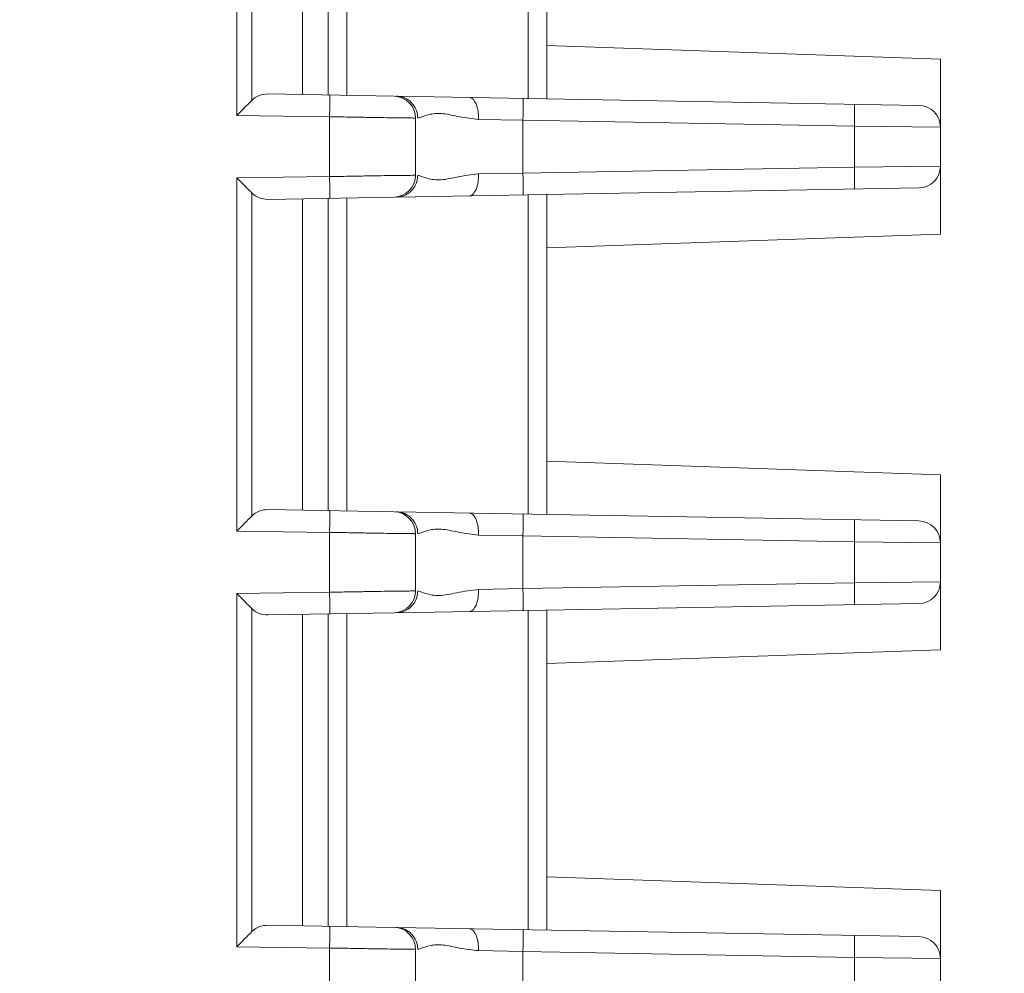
# Model space of a CAD drawing. Header units: millimetres. Extents: x -296 to 295, y -209 to 209.
# Tile 18 of 123: x -229 to -206, y -80 to -58. Entities that reach past the tile are written whole.
import ezdxf

# ---------------------------------------------------------------- set-up
doc = ezdxf.new("R2010")
doc.units = ezdxf.units.MM
doc.header["$MEASUREMENT"] = 0
doc.layers.add('layer 1', color=7, linetype='Continuous')

msp = doc.modelspace()

# ---------------------------------------------------------------- linework, layer by layer
at = {"layer": 'layer 1', "color": 1, "lineweight": 0}
msp.add_open_spline([(295.3283, 209.2747), (295.3283, 209.2747), (295.3283, -208.9236), (295.3283, -208.9236), (295.3283, -208.9236), (-296.1944, -208.9236), (-296.1944, -208.9236), (-296.1944, -208.9236), (-296.1944, 209.2747), (-296.1944, 209.2747), (-296.1944, 209.2747), (295.3283, 209.2747), (295.3283, 209.2747)], degree=3, knots=[0, 0, 0, 0, 0.25, 0.25, 0.25, 0.5, 0.5, 0.5, 0.75, 0.75, 0.75, 1, 1, 1, 1], dxfattribs=at)
at = {"layer": 'layer 1', "color": 5, "lineweight": 0}
msp.add_open_spline([(-281.2487, 194.7284), (-281.2487, 194.7284), (-281.2487, -197.0649), (-281.2487, -197.0649), (-281.2487, -197.0649), (283.3586, -197.0649), (283.3586, -197.0649)], degree=3, knots=[0, 0, 0, 0, 0.5, 0.5, 0.5, 1, 1, 1, 1], dxfattribs=at)
at = {"layer": 'layer 1', "lineweight": 9}
for points in [[(-223.6906, -60.3283), (-223.6906, -60.3283), (-223.6906, -52.2493), (-223.6906, -52.2493)], [(-223.3458, -52.5968), (-223.3458, -52.5968), (-223.3458, -59.9808), (-223.3458, -59.9808)], [(-217.0324, -59.9384), (-217.0324, -59.9384), (-217.0324, -52.6391), (-217.0324, -52.6391)], [(-216.6041, -52.6317), (-216.6041, -52.6317), (-216.6041, -59.9459), (-216.6041, -59.9459)], [(-222.1899, -59.8484), (-222.1899, -59.8484), (-222.1899, -52.7292), (-222.1899, -52.7292)], [(-221.6041, -52.7189), (-221.6041, -52.7189), (-221.6041, -59.8586), (-221.6041, -59.8586)], [(-221.1758, -52.7115), (-221.1758, -52.7115), (-221.1758, -59.8661), (-221.1758, -59.8661)], [(-207.6041, -59.0388), (-207.6041, -59.0388), (-216.6041, -58.7245), (-216.6041, -58.7245)], [(-207.6041, -63.0388), (-207.6041, -63.0388), (-207.6041, -59.0388), (-207.6041, -59.0388)], [(-222.9799, -59.8346), (-223.1179, -59.8322), (-223.2499, -59.8849), (-223.3458, -59.9808)], [(-220.0954, -59.8849), (-220.0954, -59.8849), (-222.9799, -59.8346), (-222.9799, -59.8346)], [(-219.6041, -60.3848), (-219.6041, -60.1121), (-219.8227, -59.8897), (-220.0954, -59.8849)], [(-208.0954, -60.0944), (-208.0954, -60.0944), (-220.0356, -59.886), (-220.0356, -59.886)], [(-207.6041, -60.5943), (-207.6042, -60.3216), (-207.8227, -60.0992), (-208.0954, -60.0944)], [(-221.5692, -60.3545), (-221.5692, -60.3545), (-223.6906, -60.3283), (-223.6906, -60.3283)], [(-221.5692, -61.7231), (-221.5692, -61.7231), (-221.5692, -60.3545), (-221.5692, -60.3545)], [(-219.6041, -60.3848), (-219.6041, -60.3848), (-219.6041, -61.6927), (-219.6041, -61.6927)], [(-218.1633, -60.415), (-218.1633, -60.415), (-217.1478, -60.4363), (-217.1478, -60.4363)], [(-217.1478, -60.4363), (-217.1478, -60.4363), (-217.1478, -61.6412), (-217.1478, -61.6412)], [(-217.1478, -60.4363), (-217.1478, -60.4363), (-209.5692, -60.5686), (-209.5692, -60.5686)], [(-209.5692, -61.509), (-209.5692, -61.509), (-209.5692, -60.5686), (-209.5692, -60.5686)], [(-209.5692, -60.5686), (-209.5692, -60.5686), (-207.6041, -60.5943), (-207.6041, -60.5943)], [(-217.1478, -61.6412), (-217.1478, -61.6412), (-218.1631, -61.6625), (-218.1631, -61.6625)], [(-209.5692, -61.509), (-209.5692, -61.509), (-217.1478, -61.6412), (-217.1478, -61.6412)], [(-207.6041, -61.4832), (-207.6041, -61.4832), (-209.5692, -61.509), (-209.5692, -61.509)], [(-208.0954, -61.9832), (-207.8227, -61.9784), (-207.6041, -61.756), (-207.6041, -61.4832)], [(-223.6906, -61.7493), (-223.6906, -61.7493), (-221.5692, -61.7231), (-221.5692, -61.7231)], [(-223.6906, -69.8283), (-223.6906, -69.8283), (-223.6906, -61.7493), (-223.6906, -61.7493)], [(-220.0954, -62.1926), (-219.8227, -62.1878), (-219.6041, -61.9654), (-219.6041, -61.6927)], [(-223.3458, -62.0968), (-223.3458, -62.0968), (-223.3458, -69.4808), (-223.3458, -69.4808)], [(-223.3458, -62.0968), (-223.2499, -62.1926), (-223.1179, -62.2454), (-222.9799, -62.243)], [(-220.0353, -62.1916), (-220.0353, -62.1916), (-208.0954, -61.9832), (-208.0954, -61.9832)], [(-216.6041, -62.1317), (-216.6041, -62.1317), (-216.6041, -69.4459), (-216.6041, -69.4459)], [(-222.9799, -62.243), (-222.9799, -62.243), (-220.0954, -62.1926), (-220.0954, -62.1926)], [(-222.1899, -69.3484), (-222.1899, -69.3484), (-222.1899, -62.2292), (-222.1899, -62.2292)], [(-221.6041, -62.2189), (-221.6041, -62.2189), (-221.6041, -69.3586), (-221.6041, -69.3586)], [(-221.1758, -62.2115), (-221.1758, -62.2115), (-221.1758, -69.3661), (-221.1758, -69.3661)], [(-217.0324, -69.4384), (-217.0324, -69.4384), (-217.0324, -62.1391), (-217.0324, -62.1391)], [(-207.6041, -63.0388), (-207.6041, -63.0388), (-216.6041, -63.3531), (-216.6041, -63.3531)], [(-207.6041, -68.5388), (-207.6041, -68.5388), (-216.6019, -68.2246), (-216.6019, -68.2246)], [(-207.6041, -72.5388), (-207.6041, -72.5388), (-207.6041, -68.5388), (-207.6041, -68.5388)], [(-222.9799, -69.3346), (-223.1179, -69.3322), (-223.2499, -69.3849), (-223.3458, -69.4808)], [(-220.0954, -69.3849), (-220.0954, -69.3849), (-222.9799, -69.3346), (-222.9799, -69.3346)], [(-219.6041, -69.8848), (-219.6041, -69.6121), (-219.8227, -69.3897), (-220.0954, -69.3849)], [(-208.0954, -69.5944), (-208.0954, -69.5944), (-220.0356, -69.386), (-220.0356, -69.386)], [(-207.6041, -70.0943), (-207.6042, -69.8216), (-207.8227, -69.5992), (-208.0954, -69.5944)], [(-221.5692, -69.8545), (-221.5692, -69.8545), (-223.6906, -69.8283), (-223.6906, -69.8283)], [(-221.5692, -71.2231), (-221.5692, -71.2231), (-221.5692, -69.8545), (-221.5692, -69.8545)], [(-219.6041, -69.8848), (-219.6041, -69.8848), (-219.6041, -71.1927), (-219.6041, -71.1927)], [(-218.1633, -69.915), (-218.1633, -69.915), (-217.1478, -69.9363), (-217.1478, -69.9363)], [(-217.1478, -69.9363), (-217.1478, -69.9363), (-217.1478, -71.1412), (-217.1478, -71.1412)], [(-217.1478, -69.9363), (-217.1478, -69.9363), (-209.5692, -70.0686), (-209.5692, -70.0686)], [(-209.5692, -71.009), (-209.5692, -71.009), (-209.5692, -70.0686), (-209.5692, -70.0686)], [(-209.5692, -70.0686), (-209.5692, -70.0686), (-207.6041, -70.0943), (-207.6041, -70.0943)], [(-217.1478, -71.1412), (-217.1478, -71.1412), (-218.1631, -71.1625), (-218.1631, -71.1625)], [(-209.5692, -71.009), (-209.5692, -71.009), (-217.1478, -71.1412), (-217.1478, -71.1412)], [(-207.6041, -70.9832), (-207.6041, -70.9832), (-209.5692, -71.009), (-209.5692, -71.009)], [(-208.0954, -71.4832), (-207.8227, -71.4784), (-207.6041, -71.256), (-207.6041, -70.9832)], [(-223.6906, -71.2493), (-223.6906, -71.2493), (-221.5692, -71.2231), (-221.5692, -71.2231)], [(-223.6906, -79.3283), (-223.6906, -79.3283), (-223.6906, -71.2493), (-223.6906, -71.2493)], [(-220.0954, -71.6926), (-219.8227, -71.6878), (-219.6041, -71.4654), (-219.6041, -71.1927)], [(-220.0353, -71.6916), (-220.0353, -71.6916), (-208.0954, -71.4832), (-208.0954, -71.4832)], [(-223.3458, -71.5968), (-223.3458, -71.5968), (-223.3458, -78.9808), (-223.3458, -78.9808)], [(-223.3458, -71.5968), (-223.2499, -71.6926), (-223.1179, -71.7454), (-222.9799, -71.743)], [(-222.9799, -71.743), (-222.9799, -71.743), (-220.0954, -71.6926), (-220.0954, -71.6926)], [(-222.1899, -78.8484), (-222.1899, -78.8484), (-222.1899, -71.7292), (-222.1899, -71.7292)], [(-221.6041, -71.7189), (-221.6041, -71.7189), (-221.6041, -78.8586), (-221.6041, -78.8586)], [(-221.1758, -71.7115), (-221.1758, -71.7115), (-221.1758, -78.8661), (-221.1758, -78.8661)], [(-217.0324, -78.9384), (-217.0324, -78.9384), (-217.0324, -71.6391), (-217.0324, -71.6391)], [(-216.6041, -71.6317), (-216.6041, -71.6317), (-216.6041, -78.9459), (-216.6041, -78.9459)], [(-207.6041, -72.5388), (-207.6041, -72.5388), (-216.6041, -72.8531), (-216.6041, -72.8531)], [(-207.6041, -78.0388), (-207.6041, -78.0388), (-216.6041, -77.7245), (-216.6041, -77.7245)], [(-207.6041, -82.0388), (-207.6041, -82.0388), (-207.6041, -78.0388), (-207.6041, -78.0388)], [(-222.9799, -78.8346), (-223.1179, -78.8322), (-223.2499, -78.8849), (-223.3458, -78.9808)], [(-220.0954, -78.8849), (-220.0954, -78.8849), (-222.9799, -78.8346), (-222.9799, -78.8346)], [(-219.6041, -79.3848), (-219.6041, -79.1121), (-219.8227, -78.8897), (-220.0954, -78.8849)], [(-208.0954, -79.0944), (-208.0954, -79.0944), (-220.0356, -78.886), (-220.0356, -78.886)], [(-207.6041, -79.5943), (-207.6042, -79.3216), (-207.8227, -79.0992), (-208.0954, -79.0944)], [(-221.5692, -79.3545), (-221.5692, -79.3545), (-223.6906, -79.3283), (-223.6906, -79.3283)], [(-221.5692, -80.7184), (-221.5692, -80.7184), (-221.5692, -79.3545), (-221.5692, -79.3545)], [(-219.6041, -79.3848), (-219.6041, -79.3848), (-219.6041, -80.6927), (-219.6041, -80.6927)], [(-218.1633, -79.415), (-218.1633, -79.415), (-217.1478, -79.4363), (-217.1478, -79.4363)], [(-217.1478, -79.4363), (-217.1478, -79.4363), (-217.1478, -80.6412), (-217.1478, -80.6412)], [(-217.1478, -79.4363), (-217.1478, -79.4363), (-209.5692, -79.5686), (-209.5692, -79.5686)], [(-209.5692, -80.509), (-209.5692, -80.509), (-209.5692, -79.5686), (-209.5692, -79.5686)], [(-209.5692, -79.5686), (-209.5692, -79.5686), (-207.6041, -79.5943), (-207.6041, -79.5943)]]:
    msp.add_open_spline(points, degree=3, dxfattribs=at)
for points, knots in [([(-221.5692, -60.3545), (-221.5681, -60.2912), (-221.5672, -60.228), (-221.5665, -60.1647), (-221.5662, -60.1362), (-221.566, -60.1076), (-221.5658, -60.0791), (-221.5657, -60.0541), (-221.5656, -60.0291), (-221.5656, -60.0041), (-221.5656, -59.9837), (-221.5657, -59.9632), (-221.5659, -59.9426), (-221.566, -59.9273), (-221.5661, -59.9119), (-221.5666, -59.8969), (-221.5667, -59.8915), (-221.5669, -59.8862), (-221.5671, -59.8806), (-221.5672, -59.8765), (-221.5673, -59.8723), (-221.5677, -59.8688), (-221.568, -59.8666), (-221.5684, -59.8648), (-221.5684, -59.8616), (-221.5684, -59.8605), (-221.5684, -59.8592), (-221.5692, -59.8592)], [0, 0, 0, 0, 0.1111111, 0.1111111, 0.1111111, 0.2222222, 0.2222222, 0.2222222, 0.3333333, 0.3333333, 0.3333333, 0.4444444, 0.4444444, 0.4444444, 0.5555556, 0.5555556, 0.5555556, 0.6666667, 0.6666667, 0.6666667, 0.7777778, 0.7777778, 0.7777778, 0.8888889, 0.8888889, 0.8888889, 1, 1, 1, 1]), ([(-223.6906, -60.3283), (-223.6607, -60.2974), (-223.631, -60.2662), (-223.601, -60.2353), (-223.5174, -60.149), (-223.4317, -60.0648), (-223.3458, -59.9808)], [0, 0, 0, 0, 0.5, 0.5, 0.5, 1, 1, 1, 1]), ([(-219.8502, -59.9267), (-219.8654, -59.92), (-219.8809, -59.9141), (-219.8967, -59.909), (-219.9415, -59.8946), (-219.9887, -59.8868), (-220.0356, -59.886)], [0, 0, 0, 0, 0.5, 0.5, 0.5, 1, 1, 1, 1]), ([(-219.5909, -60.1961), (-219.6147, -60.1369), (-219.65, -60.0816), (-219.6947, -60.0353), (-219.7389, -59.9894), (-219.7924, -59.9522), (-219.8502, -59.9267)], [0, 0, 0, 0, 0.5, 0.5, 0.5, 1, 1, 1, 1]), ([(-218.1632, -60.415), (-218.1623, -60.3538), (-218.1668, -60.2912), (-218.1753, -60.2318), (-218.1833, -60.1752), (-218.1949, -60.1214), (-218.2196, -60.0628), (-218.249, -59.993), (-218.2968, -59.9163), (-218.3662, -59.9151)], [0, 0, 0, 0, 0.3333333, 0.3333333, 0.3333333, 0.6666667, 0.6666667, 0.6666667, 1, 1, 1, 1]), ([(-217.1478, -59.9364), (-217.1469, -59.9364), (-217.147, -59.9377), (-217.147, -59.9388), (-217.1469, -59.942), (-217.1465, -59.9439), (-217.1462, -59.946), (-217.1458, -59.9496), (-217.1457, -59.9538), (-217.1456, -59.9579), (-217.1455, -59.9636), (-217.1453, -59.969), (-217.1451, -59.9745), (-217.1446, -59.9897), (-217.1445, -60.0052), (-217.1444, -60.0207), (-217.1443, -60.0415), (-217.1442, -60.0621), (-217.1442, -60.0828), (-217.1441, -60.108), (-217.1442, -60.1332), (-217.1444, -60.1585), (-217.1446, -60.1873), (-217.1448, -60.2161), (-217.1451, -60.245), (-217.1457, -60.3087), (-217.1467, -60.3725), (-217.1478, -60.4363)], [0, 0, 0, 0, 0.1111111, 0.1111111, 0.1111111, 0.2222222, 0.2222222, 0.2222222, 0.3333333, 0.3333333, 0.3333333, 0.4444444, 0.4444444, 0.4444444, 0.5555556, 0.5555556, 0.5555556, 0.6666667, 0.6666667, 0.6666667, 0.7777778, 0.7777778, 0.7777778, 0.8888889, 0.8888889, 0.8888889, 1, 1, 1, 1]), ([(-209.5692, -60.5686), (-209.5681, -60.5048), (-209.5672, -60.4411), (-209.5666, -60.3773), (-209.5663, -60.3485), (-209.566, -60.3197), (-209.5659, -60.2909), (-209.5657, -60.2657), (-209.5656, -60.2404), (-209.5656, -60.2152), (-209.5656, -60.1945), (-209.5657, -60.1739), (-209.5659, -60.1531), (-209.566, -60.1376), (-209.5661, -60.122), (-209.5666, -60.1068), (-209.5667, -60.1013), (-209.5669, -60.096), (-209.5671, -60.0903), (-209.5672, -60.0861), (-209.5672, -60.0819), (-209.5677, -60.0783), (-209.568, -60.0762), (-209.5684, -60.0743), (-209.5684, -60.0711), (-209.5684, -60.07), (-209.5684, -60.0687), (-209.5692, -60.0687)], [0, 0, 0, 0, 0.1111111, 0.1111111, 0.1111111, 0.2222222, 0.2222222, 0.2222222, 0.3333333, 0.3333333, 0.3333333, 0.4444444, 0.4444444, 0.4444444, 0.5555556, 0.5555556, 0.5555556, 0.6666667, 0.6666667, 0.6666667, 0.7777778, 0.7777778, 0.7777778, 0.8888889, 0.8888889, 0.8888889, 1, 1, 1, 1]), ([(-219.5543, -60.3859), (-219.5543, -60.3704), (-219.555, -60.3549), (-219.5564, -60.3394), (-219.5609, -60.2904), (-219.5725, -60.2416), (-219.5909, -60.1961)], [0, 0, 0, 0, 0.5, 0.5, 0.5, 1, 1, 1, 1]), ([(-219.4755, -60.3617), (-219.4068, -60.3393), (-219.3383, -60.3157), (-219.2677, -60.2996), (-219.2222, -60.2893), (-219.1759, -60.282), (-219.1293, -60.2795), (-219.0761, -60.2765), (-219.0226, -60.2796), (-218.9696, -60.2859), (-218.9098, -60.293), (-218.8506, -60.3043), (-218.7916, -60.3162), (-218.7269, -60.3292), (-218.6623, -60.343), (-218.5974, -60.3553), (-218.4539, -60.3827), (-218.3089, -60.403), (-218.1633, -60.415)], [0, 0, 0, 0, 0.1666667, 0.1666667, 0.1666667, 0.3333333, 0.3333333, 0.3333333, 0.5, 0.5, 0.5, 0.6666667, 0.6666667, 0.6666667, 0.8333333, 0.8333333, 0.8333333, 1, 1, 1, 1]), ([(-221.5692, -60.3545), (-221.441, -60.3567), (-221.3127, -60.3588), (-221.1844, -60.361), (-221.0611, -60.3631), (-220.9379, -60.3653), (-220.8146, -60.3676), (-220.7014, -60.3697), (-220.5882, -60.3719), (-220.475, -60.3737), (-220.3759, -60.3754), (-220.2768, -60.3768), (-220.1778, -60.378), (-220.1347, -60.3785), (-220.0916, -60.379), (-220.0485, -60.3794), (-220.0104, -60.3798), (-219.9722, -60.3802), (-219.934, -60.3807), (-219.9011, -60.381), (-219.8682, -60.3814), (-219.8352, -60.3818), (-219.8078, -60.3821), (-219.7804, -60.3824), (-219.7531, -60.3828), (-219.7316, -60.3831), (-219.7101, -60.3834), (-219.6884, -60.3836), (-219.6728, -60.3837), (-219.6571, -60.3838), (-219.6418, -60.3842), (-219.6364, -60.3844), (-219.6311, -60.3846), (-219.6254, -60.3844), (-219.6213, -60.3843), (-219.617, -60.3841), (-219.6136, -60.3846), (-219.6115, -60.3849), (-219.6098, -60.3856), (-219.6065, -60.3848), (-219.6054, -60.3845), (-219.6041, -60.3841), (-219.6041, -60.3848)], [0, 0, 0, 0, 0.0714286, 0.0714286, 0.0714286, 0.1428571, 0.1428571, 0.1428571, 0.2142857, 0.2142857, 0.2142857, 0.2857143, 0.2857143, 0.2857143, 0.3571429, 0.3571429, 0.3571429, 0.4285714, 0.4285714, 0.4285714, 0.5, 0.5, 0.5, 0.5714286, 0.5714286, 0.5714286, 0.6428571, 0.6428571, 0.6428571, 0.7142857, 0.7142857, 0.7142857, 0.7857143, 0.7857143, 0.7857143, 0.8571429, 0.8571429, 0.8571429, 0.9285714, 0.9285714, 0.9285714, 1, 1, 1, 1]), ([(-219.5543, -60.3859), (-219.5488, -60.3843), (-219.5434, -60.3827), (-219.5379, -60.3811), (-219.517, -60.3749), (-219.4962, -60.3685), (-219.4755, -60.3617)], [0, 0, 0, 0, 0.5, 0.5, 0.5, 1, 1, 1, 1]), ([(-218.1631, -61.6625), (-218.329, -61.6764), (-218.4941, -61.7018), (-218.6573, -61.734), (-218.7294, -61.7483), (-218.8012, -61.7639), (-218.8738, -61.7772), (-218.938, -61.789), (-219.0028, -61.7989), (-219.0678, -61.7998), (-219.1707, -61.8012), (-219.2739, -61.7799), (-219.3728, -61.7493), (-219.4337, -61.7304), (-219.4929, -61.7078), (-219.5543, -61.6916)], [0, 0, 0, 0, 0.2, 0.2, 0.2, 0.4, 0.4, 0.4, 0.6, 0.6, 0.6, 0.8, 0.8, 0.8, 1, 1, 1, 1]), ([(-218.3662, -62.1624), (-218.2968, -62.1612), (-218.2489, -62.0845), (-218.2196, -62.0147), (-218.1949, -61.9561), (-218.1833, -61.9023), (-218.1753, -61.8458), (-218.1668, -61.7863), (-218.1623, -61.7237), (-218.1631, -61.6625)], [0, 0, 0, 0, 0.3333333, 0.3333333, 0.3333333, 0.6666667, 0.6666667, 0.6666667, 1, 1, 1, 1]), ([(-217.1478, -61.6412), (-217.1467, -61.705), (-217.1457, -61.7687), (-217.1451, -61.8325), (-217.1448, -61.8613), (-217.1446, -61.8901), (-217.1444, -61.9189), (-217.1442, -61.9441), (-217.1441, -61.9694), (-217.1442, -61.9946), (-217.1442, -62.0153), (-217.1443, -62.036), (-217.1444, -62.0568), (-217.1445, -62.0722), (-217.1446, -62.0878), (-217.1451, -62.103), (-217.1453, -62.1085), (-217.1455, -62.1139), (-217.1456, -62.1196), (-217.1457, -62.1237), (-217.1458, -62.1279), (-217.1462, -62.1315), (-217.1465, -62.1336), (-217.147, -62.1355), (-217.147, -62.1387), (-217.147, -62.1399), (-217.1469, -62.1411), (-217.1478, -62.1412)], [0, 0, 0, 0, 0.1111111, 0.1111111, 0.1111111, 0.2222222, 0.2222222, 0.2222222, 0.3333333, 0.3333333, 0.3333333, 0.4444444, 0.4444444, 0.4444444, 0.5555556, 0.5555556, 0.5555556, 0.6666667, 0.6666667, 0.6666667, 0.7777778, 0.7777778, 0.7777778, 0.8888889, 0.8888889, 0.8888889, 1, 1, 1, 1]), ([(-209.5692, -62.0089), (-209.5684, -62.0089), (-209.5684, -62.0076), (-209.5684, -62.0064), (-209.5684, -62.0033), (-209.568, -62.0014), (-209.5677, -61.9992), (-209.5672, -61.9957), (-209.5672, -61.9914), (-209.5671, -61.9873), (-209.5669, -61.9816), (-209.5667, -61.9762), (-209.5666, -61.9708), (-209.5661, -61.9556), (-209.566, -61.94), (-209.5659, -61.9246), (-209.5657, -61.9038), (-209.5656, -61.8832), (-209.5656, -61.8625), (-209.5656, -61.8373), (-209.5657, -61.812), (-209.5659, -61.7868), (-209.566, -61.7579), (-209.5663, -61.7291), (-209.5666, -61.7003), (-209.5672, -61.6365), (-209.5681, -61.5727), (-209.5692, -61.509)], [0, 0, 0, 0, 0.1111111, 0.1111111, 0.1111111, 0.2222222, 0.2222222, 0.2222222, 0.3333333, 0.3333333, 0.3333333, 0.4444444, 0.4444444, 0.4444444, 0.5555556, 0.5555556, 0.5555556, 0.6666667, 0.6666667, 0.6666667, 0.7777778, 0.7777778, 0.7777778, 0.8888889, 0.8888889, 0.8888889, 1, 1, 1, 1]), ([(-223.3458, -62.0968), (-223.3726, -62.0706), (-223.3988, -62.044), (-223.4254, -62.0176), (-223.4689, -61.9742), (-223.5131, -61.9315), (-223.5563, -61.8879), (-223.6016, -61.8422), (-223.6458, -61.7955), (-223.6906, -61.7493)], [0, 0, 0, 0, 0.3333333, 0.3333333, 0.3333333, 0.6666667, 0.6666667, 0.6666667, 1, 1, 1, 1]), ([(-219.6041, -61.6927), (-219.6041, -61.6935), (-219.6054, -61.6931), (-219.6065, -61.6928), (-219.6098, -61.692), (-219.6115, -61.6926), (-219.6136, -61.6929), (-219.617, -61.6935), (-219.6213, -61.6932), (-219.6254, -61.6931), (-219.6311, -61.693), (-219.6364, -61.6932), (-219.6418, -61.6933), (-219.6571, -61.6938), (-219.6728, -61.6938), (-219.6884, -61.6939), (-219.7101, -61.6941), (-219.7316, -61.6944), (-219.7531, -61.6947), (-219.7804, -61.6951), (-219.8078, -61.6954), (-219.8352, -61.6957), (-219.8682, -61.6961), (-219.9011, -61.6965), (-219.934, -61.6969), (-219.9722, -61.6973), (-220.0104, -61.6977), (-220.0485, -61.6981), (-220.0916, -61.6986), (-220.1347, -61.6991), (-220.1778, -61.6996), (-220.2768, -61.7008), (-220.3759, -61.7022), (-220.475, -61.7038), (-220.5882, -61.7057), (-220.7014, -61.7079), (-220.8146, -61.71), (-220.9379, -61.7122), (-221.0611, -61.7144), (-221.1844, -61.7165), (-221.3127, -61.7187), (-221.441, -61.7208), (-221.5692, -61.7231)], [0, 0, 0, 0, 0.0714286, 0.0714286, 0.0714286, 0.1428571, 0.1428571, 0.1428571, 0.2142857, 0.2142857, 0.2142857, 0.2857143, 0.2857143, 0.2857143, 0.3571429, 0.3571429, 0.3571429, 0.4285714, 0.4285714, 0.4285714, 0.5, 0.5, 0.5, 0.5714286, 0.5714286, 0.5714286, 0.6428571, 0.6428571, 0.6428571, 0.7142857, 0.7142857, 0.7142857, 0.7857143, 0.7857143, 0.7857143, 0.8571429, 0.8571429, 0.8571429, 0.9285714, 0.9285714, 0.9285714, 1, 1, 1, 1]), ([(-221.5692, -62.2183), (-221.5684, -62.2183), (-221.5684, -62.217), (-221.5684, -62.2159), (-221.5684, -62.2128), (-221.568, -62.2109), (-221.5677, -62.2088), (-221.5673, -62.2053), (-221.5672, -62.2011), (-221.5671, -62.197), (-221.5669, -62.1914), (-221.5667, -62.1861), (-221.5666, -62.1807), (-221.5661, -62.1657), (-221.566, -62.1503), (-221.5659, -62.135), (-221.5657, -62.1144), (-221.5656, -62.094), (-221.5656, -62.0736), (-221.5656, -62.0486), (-221.5657, -62.0236), (-221.5658, -61.9986), (-221.566, -61.97), (-221.5662, -61.9415), (-221.5665, -61.9129), (-221.5672, -61.8496), (-221.5681, -61.7863), (-221.5692, -61.7231)], [0, 0, 0, 0, 0.1111111, 0.1111111, 0.1111111, 0.2222222, 0.2222222, 0.2222222, 0.3333333, 0.3333333, 0.3333333, 0.4444444, 0.4444444, 0.4444444, 0.5555556, 0.5555556, 0.5555556, 0.6666667, 0.6666667, 0.6666667, 0.7777778, 0.7777778, 0.7777778, 0.8888889, 0.8888889, 0.8888889, 1, 1, 1, 1]), ([(-220.0354, -62.1916), (-219.9443, -62.1899), (-219.8519, -62.1611), (-219.7749, -62.1093), (-219.6923, -62.0538), (-219.6274, -61.972), (-219.5909, -61.8814)], [0, 0, 0, 0, 0.5, 0.5, 0.5, 1, 1, 1, 1]), ([(-219.5909, -61.8814), (-219.5846, -61.8658), (-219.5791, -61.8499), (-219.5744, -61.8337), (-219.5611, -61.7877), (-219.5543, -61.7395), (-219.5544, -61.6917)], [0, 0, 0, 0, 0.5, 0.5, 0.5, 1, 1, 1, 1]), ([(-223.6903, -69.8283), (-223.6295, -69.7685), (-223.5717, -69.7057), (-223.5118, -69.645), (-223.4572, -69.5896), (-223.4009, -69.5358), (-223.3458, -69.4808)], [0, 0, 0, 0, 0.5, 0.5, 0.5, 1, 1, 1, 1]), ([(-221.5692, -69.8545), (-221.5681, -69.7912), (-221.5672, -69.7279), (-221.5665, -69.6647), (-221.5662, -69.6361), (-221.566, -69.6076), (-221.5658, -69.5791), (-221.5657, -69.5541), (-221.5656, -69.5291), (-221.5656, -69.5041), (-221.5656, -69.4836), (-221.5657, -69.4632), (-221.5659, -69.4426), (-221.566, -69.4273), (-221.5661, -69.4119), (-221.5666, -69.3969), (-221.5667, -69.3915), (-221.5669, -69.3862), (-221.5671, -69.3805), (-221.5672, -69.3765), (-221.5673, -69.3723), (-221.5677, -69.3688), (-221.568, -69.3666), (-221.5684, -69.3648), (-221.5684, -69.3616), (-221.5684, -69.3605), (-221.5684, -69.3592), (-221.5692, -69.3592)], [0, 0, 0, 0, 0.1111111, 0.1111111, 0.1111111, 0.2222222, 0.2222222, 0.2222222, 0.3333333, 0.3333333, 0.3333333, 0.4444444, 0.4444444, 0.4444444, 0.5555556, 0.5555556, 0.5555556, 0.6666667, 0.6666667, 0.6666667, 0.7777778, 0.7777778, 0.7777778, 0.8888889, 0.8888889, 0.8888889, 1, 1, 1, 1]), ([(-219.8502, -69.4267), (-219.8654, -69.42), (-219.8809, -69.4141), (-219.8967, -69.409), (-219.9415, -69.3946), (-219.9887, -69.3868), (-220.0356, -69.386)], [0, 0, 0, 0, 0.5, 0.5, 0.5, 1, 1, 1, 1]), ([(-219.5909, -69.6961), (-219.6147, -69.6369), (-219.65, -69.5816), (-219.6947, -69.5353), (-219.7389, -69.4894), (-219.7924, -69.4522), (-219.8502, -69.4267)], [0, 0, 0, 0, 0.5, 0.5, 0.5, 1, 1, 1, 1]), ([(-218.1632, -69.915), (-218.1623, -69.8538), (-218.1668, -69.7912), (-218.1753, -69.7318), (-218.1833, -69.6752), (-218.1949, -69.6214), (-218.2196, -69.5628), (-218.249, -69.493), (-218.2968, -69.4163), (-218.3662, -69.4151)], [0, 0, 0, 0, 0.3333333, 0.3333333, 0.3333333, 0.6666667, 0.6666667, 0.6666667, 1, 1, 1, 1]), ([(-217.1478, -69.4364), (-217.1469, -69.4364), (-217.147, -69.4377), (-217.147, -69.4388), (-217.1469, -69.442), (-217.1465, -69.4439), (-217.1462, -69.446), (-217.1458, -69.4496), (-217.1457, -69.4538), (-217.1456, -69.4579), (-217.1455, -69.4636), (-217.1453, -69.469), (-217.1451, -69.4745), (-217.1446, -69.4897), (-217.1445, -69.5052), (-217.1444, -69.5207), (-217.1443, -69.5415), (-217.1442, -69.5621), (-217.1442, -69.5828), (-217.1441, -69.608), (-217.1442, -69.6332), (-217.1444, -69.6585), (-217.1446, -69.6873), (-217.1448, -69.7161), (-217.1451, -69.745), (-217.1457, -69.8087), (-217.1467, -69.8725), (-217.1478, -69.9363)], [0, 0, 0, 0, 0.1111111, 0.1111111, 0.1111111, 0.2222222, 0.2222222, 0.2222222, 0.3333333, 0.3333333, 0.3333333, 0.4444444, 0.4444444, 0.4444444, 0.5555556, 0.5555556, 0.5555556, 0.6666667, 0.6666667, 0.6666667, 0.7777778, 0.7777778, 0.7777778, 0.8888889, 0.8888889, 0.8888889, 1, 1, 1, 1]), ([(-219.5543, -69.8859), (-219.5543, -69.8704), (-219.555, -69.8549), (-219.5564, -69.8394), (-219.5609, -69.7904), (-219.5725, -69.7416), (-219.5909, -69.6961)], [0, 0, 0, 0, 0.5, 0.5, 0.5, 1, 1, 1, 1]), ([(-219.4755, -69.8617), (-219.4068, -69.8393), (-219.3383, -69.8157), (-219.2677, -69.7996), (-219.2222, -69.7893), (-219.1759, -69.782), (-219.1293, -69.7795), (-219.0761, -69.7765), (-219.0226, -69.7796), (-218.9696, -69.7859), (-218.9098, -69.793), (-218.8506, -69.8043), (-218.7916, -69.8162), (-218.7269, -69.8292), (-218.6623, -69.843), (-218.5974, -69.8553), (-218.4539, -69.8827), (-218.3089, -69.903), (-218.1633, -69.915)], [0, 0, 0, 0, 0.1666667, 0.1666667, 0.1666667, 0.3333333, 0.3333333, 0.3333333, 0.5, 0.5, 0.5, 0.6666667, 0.6666667, 0.6666667, 0.8333333, 0.8333333, 0.8333333, 1, 1, 1, 1]), ([(-209.5692, -70.0686), (-209.5681, -70.0048), (-209.5672, -69.9411), (-209.5666, -69.8773), (-209.5663, -69.8485), (-209.566, -69.8197), (-209.5659, -69.7909), (-209.5657, -69.7657), (-209.5656, -69.7404), (-209.5656, -69.7152), (-209.5656, -69.6945), (-209.5657, -69.6739), (-209.5659, -69.6531), (-209.566, -69.6376), (-209.5661, -69.622), (-209.5666, -69.6068), (-209.5667, -69.6013), (-209.5669, -69.596), (-209.5671, -69.5903), (-209.5672, -69.5861), (-209.5672, -69.5819), (-209.5677, -69.5783), (-209.568, -69.5762), (-209.5684, -69.5743), (-209.5684, -69.5711), (-209.5684, -69.57), (-209.5684, -69.5687), (-209.5692, -69.5687)], [0, 0, 0, 0, 0.1111111, 0.1111111, 0.1111111, 0.2222222, 0.2222222, 0.2222222, 0.3333333, 0.3333333, 0.3333333, 0.4444444, 0.4444444, 0.4444444, 0.5555556, 0.5555556, 0.5555556, 0.6666667, 0.6666667, 0.6666667, 0.7777778, 0.7777778, 0.7777778, 0.8888889, 0.8888889, 0.8888889, 1, 1, 1, 1]), ([(-221.5692, -69.8545), (-221.441, -69.8567), (-221.3127, -69.8588), (-221.1844, -69.861), (-221.0611, -69.8631), (-220.9379, -69.8653), (-220.8146, -69.8676), (-220.7014, -69.8697), (-220.5882, -69.8719), (-220.475, -69.8737), (-220.3759, -69.8754), (-220.2768, -69.8768), (-220.1778, -69.878), (-220.1347, -69.8785), (-220.0916, -69.879), (-220.0485, -69.8794), (-220.0104, -69.8798), (-219.9722, -69.8802), (-219.934, -69.8807), (-219.9011, -69.881), (-219.8682, -69.8814), (-219.8352, -69.8818), (-219.8078, -69.8821), (-219.7804, -69.8824), (-219.7531, -69.8828), (-219.7316, -69.8831), (-219.7101, -69.8834), (-219.6884, -69.8836), (-219.6728, -69.8837), (-219.6571, -69.8838), (-219.6418, -69.8842), (-219.6364, -69.8844), (-219.6311, -69.8846), (-219.6254, -69.8844), (-219.6213, -69.8843), (-219.617, -69.8841), (-219.6136, -69.8846), (-219.6115, -69.8849), (-219.6098, -69.8856), (-219.6065, -69.8848), (-219.6054, -69.8845), (-219.6041, -69.8841), (-219.6041, -69.8848)], [0, 0, 0, 0, 0.0714286, 0.0714286, 0.0714286, 0.1428571, 0.1428571, 0.1428571, 0.2142857, 0.2142857, 0.2142857, 0.2857143, 0.2857143, 0.2857143, 0.3571429, 0.3571429, 0.3571429, 0.4285714, 0.4285714, 0.4285714, 0.5, 0.5, 0.5, 0.5714286, 0.5714286, 0.5714286, 0.6428571, 0.6428571, 0.6428571, 0.7142857, 0.7142857, 0.7142857, 0.7857143, 0.7857143, 0.7857143, 0.8571429, 0.8571429, 0.8571429, 0.9285714, 0.9285714, 0.9285714, 1, 1, 1, 1]), ([(-219.5543, -69.8859), (-219.5488, -69.8843), (-219.5434, -69.8827), (-219.5379, -69.8811), (-219.517, -69.8749), (-219.4962, -69.8685), (-219.4755, -69.8617)], [0, 0, 0, 0, 0.5, 0.5, 0.5, 1, 1, 1, 1]), ([(-217.1478, -71.1412), (-217.1467, -71.205), (-217.1457, -71.2687), (-217.1451, -71.3325), (-217.1448, -71.3613), (-217.1446, -71.3901), (-217.1444, -71.4189), (-217.1442, -71.4441), (-217.1441, -71.4694), (-217.1442, -71.4946), (-217.1442, -71.5153), (-217.1443, -71.536), (-217.1444, -71.5568), (-217.1445, -71.5722), (-217.1446, -71.5878), (-217.1451, -71.603), (-217.1453, -71.6085), (-217.1455, -71.6139), (-217.1456, -71.6196), (-217.1457, -71.6237), (-217.1458, -71.6279), (-217.1462, -71.6315), (-217.1465, -71.6336), (-217.147, -71.6355), (-217.147, -71.6387), (-217.147, -71.6399), (-217.1469, -71.6411), (-217.1478, -71.6412)], [0, 0, 0, 0, 0.1111111, 0.1111111, 0.1111111, 0.2222222, 0.2222222, 0.2222222, 0.3333333, 0.3333333, 0.3333333, 0.4444444, 0.4444444, 0.4444444, 0.5555556, 0.5555556, 0.5555556, 0.6666667, 0.6666667, 0.6666667, 0.7777778, 0.7777778, 0.7777778, 0.8888889, 0.8888889, 0.8888889, 1, 1, 1, 1]), ([(-209.5692, -71.5089), (-209.5684, -71.5089), (-209.5684, -71.5076), (-209.5684, -71.5064), (-209.5684, -71.5033), (-209.568, -71.5014), (-209.5677, -71.4992), (-209.5672, -71.4957), (-209.5672, -71.4914), (-209.5671, -71.4873), (-209.5669, -71.4816), (-209.5667, -71.4762), (-209.5666, -71.4708), (-209.5661, -71.4556), (-209.566, -71.44), (-209.5659, -71.4246), (-209.5657, -71.4038), (-209.5656, -71.3832), (-209.5656, -71.3625), (-209.5656, -71.3373), (-209.5657, -71.312), (-209.5659, -71.2868), (-209.566, -71.2579), (-209.5663, -71.2291), (-209.5666, -71.2003), (-209.5672, -71.1365), (-209.5681, -71.0727), (-209.5692, -71.009)], [0, 0, 0, 0, 0.1111111, 0.1111111, 0.1111111, 0.2222222, 0.2222222, 0.2222222, 0.3333333, 0.3333333, 0.3333333, 0.4444444, 0.4444444, 0.4444444, 0.5555556, 0.5555556, 0.5555556, 0.6666667, 0.6666667, 0.6666667, 0.7777778, 0.7777778, 0.7777778, 0.8888889, 0.8888889, 0.8888889, 1, 1, 1, 1]), ([(-223.3458, -71.5968), (-223.3726, -71.5706), (-223.3988, -71.544), (-223.4254, -71.5176), (-223.4689, -71.4742), (-223.5131, -71.4315), (-223.5563, -71.3879), (-223.6016, -71.3422), (-223.6458, -71.2955), (-223.6906, -71.2493)], [0, 0, 0, 0, 0.3333333, 0.3333333, 0.3333333, 0.6666667, 0.6666667, 0.6666667, 1, 1, 1, 1]), ([(-219.6041, -71.1927), (-219.6041, -71.1935), (-219.6054, -71.1931), (-219.6065, -71.1928), (-219.6098, -71.192), (-219.6115, -71.1926), (-219.6136, -71.1929), (-219.617, -71.1935), (-219.6213, -71.1932), (-219.6254, -71.1931), (-219.6311, -71.193), (-219.6364, -71.1932), (-219.6418, -71.1933), (-219.6571, -71.1938), (-219.6728, -71.1938), (-219.6884, -71.1939), (-219.7101, -71.1941), (-219.7316, -71.1944), (-219.7531, -71.1947), (-219.7804, -71.1951), (-219.8078, -71.1954), (-219.8352, -71.1957), (-219.8682, -71.1961), (-219.9011, -71.1965), (-219.934, -71.1969), (-219.9722, -71.1973), (-220.0104, -71.1977), (-220.0485, -71.1981), (-220.0916, -71.1986), (-220.1347, -71.1991), (-220.1778, -71.1996), (-220.2768, -71.2008), (-220.3759, -71.2022), (-220.475, -71.2038), (-220.5882, -71.2057), (-220.7014, -71.2079), (-220.8146, -71.21), (-220.9379, -71.2122), (-221.0611, -71.2144), (-221.1844, -71.2165), (-221.3127, -71.2187), (-221.441, -71.2208), (-221.5692, -71.2231)], [0, 0, 0, 0, 0.0714286, 0.0714286, 0.0714286, 0.1428571, 0.1428571, 0.1428571, 0.2142857, 0.2142857, 0.2142857, 0.2857143, 0.2857143, 0.2857143, 0.3571429, 0.3571429, 0.3571429, 0.4285714, 0.4285714, 0.4285714, 0.5, 0.5, 0.5, 0.5714286, 0.5714286, 0.5714286, 0.6428571, 0.6428571, 0.6428571, 0.7142857, 0.7142857, 0.7142857, 0.7857143, 0.7857143, 0.7857143, 0.8571429, 0.8571429, 0.8571429, 0.9285714, 0.9285714, 0.9285714, 1, 1, 1, 1]), ([(-221.5692, -71.7183), (-221.5684, -71.7183), (-221.5684, -71.717), (-221.5684, -71.7159), (-221.5684, -71.7128), (-221.568, -71.7109), (-221.5677, -71.7088), (-221.5673, -71.7053), (-221.5672, -71.7011), (-221.5671, -71.697), (-221.5669, -71.6914), (-221.5667, -71.6861), (-221.5666, -71.6807), (-221.5661, -71.6657), (-221.566, -71.6503), (-221.5659, -71.635), (-221.5657, -71.6144), (-221.5656, -71.594), (-221.5656, -71.5736), (-221.5656, -71.5486), (-221.5657, -71.5236), (-221.5658, -71.4986), (-221.566, -71.47), (-221.5662, -71.4415), (-221.5665, -71.4129), (-221.5672, -71.3496), (-221.5681, -71.2863), (-221.5692, -71.2231)], [0, 0, 0, 0, 0.1111111, 0.1111111, 0.1111111, 0.2222222, 0.2222222, 0.2222222, 0.3333333, 0.3333333, 0.3333333, 0.4444444, 0.4444444, 0.4444444, 0.5555556, 0.5555556, 0.5555556, 0.6666667, 0.6666667, 0.6666667, 0.7777778, 0.7777778, 0.7777778, 0.8888889, 0.8888889, 0.8888889, 1, 1, 1, 1]), ([(-219.5909, -71.3814), (-219.5846, -71.3658), (-219.5791, -71.3499), (-219.5744, -71.3337), (-219.5611, -71.2877), (-219.5543, -71.2395), (-219.5544, -71.1917)], [0, 0, 0, 0, 0.5, 0.5, 0.5, 1, 1, 1, 1]), ([(-218.1631, -71.1625), (-218.329, -71.1764), (-218.4941, -71.2018), (-218.6573, -71.234), (-218.7294, -71.2483), (-218.8012, -71.2639), (-218.8738, -71.2772), (-218.938, -71.289), (-219.0028, -71.2989), (-219.0678, -71.2998), (-219.1707, -71.3012), (-219.2739, -71.2799), (-219.3728, -71.2493), (-219.4337, -71.2304), (-219.4929, -71.2078), (-219.5543, -71.1916)], [0, 0, 0, 0, 0.2, 0.2, 0.2, 0.4, 0.4, 0.4, 0.6, 0.6, 0.6, 0.8, 0.8, 0.8, 1, 1, 1, 1]), ([(-218.3662, -71.6624), (-218.2968, -71.6612), (-218.2489, -71.5845), (-218.2196, -71.5147), (-218.1949, -71.4561), (-218.1833, -71.4023), (-218.1753, -71.3458), (-218.1668, -71.2863), (-218.1623, -71.2237), (-218.1631, -71.1625)], [0, 0, 0, 0, 0.3333333, 0.3333333, 0.3333333, 0.6666667, 0.6666667, 0.6666667, 1, 1, 1, 1]), ([(-220.0354, -71.6916), (-219.9443, -71.6899), (-219.8519, -71.6611), (-219.7749, -71.6093), (-219.6923, -71.5538), (-219.6274, -71.472), (-219.5909, -71.3814)], [0, 0, 0, 0, 0.5, 0.5, 0.5, 1, 1, 1, 1]), ([(-223.6903, -79.3283), (-223.6295, -79.2685), (-223.5717, -79.2057), (-223.5118, -79.145), (-223.4572, -79.0896), (-223.4009, -79.0358), (-223.3458, -78.9808)], [0, 0, 0, 0, 0.5, 0.5, 0.5, 1, 1, 1, 1]), ([(-221.5692, -79.3545), (-221.5681, -79.2912), (-221.5672, -79.2279), (-221.5665, -79.1647), (-221.5662, -79.1361), (-221.566, -79.1076), (-221.5658, -79.0791), (-221.5657, -79.0541), (-221.5656, -79.0291), (-221.5656, -79.0041), (-221.5656, -78.9836), (-221.5657, -78.9632), (-221.5659, -78.9426), (-221.566, -78.9273), (-221.5661, -78.9119), (-221.5666, -78.8969), (-221.5667, -78.8915), (-221.5669, -78.8862), (-221.5671, -78.8805), (-221.5672, -78.8765), (-221.5673, -78.8723), (-221.5677, -78.8688), (-221.568, -78.8666), (-221.5684, -78.8648), (-221.5684, -78.8616), (-221.5684, -78.8605), (-221.5684, -78.8592), (-221.5692, -78.8592)], [0, 0, 0, 0, 0.1111111, 0.1111111, 0.1111111, 0.2222222, 0.2222222, 0.2222222, 0.3333333, 0.3333333, 0.3333333, 0.4444444, 0.4444444, 0.4444444, 0.5555556, 0.5555556, 0.5555556, 0.6666667, 0.6666667, 0.6666667, 0.7777778, 0.7777778, 0.7777778, 0.8888889, 0.8888889, 0.8888889, 1, 1, 1, 1]), ([(-219.8502, -78.9267), (-219.8654, -78.92), (-219.8809, -78.9141), (-219.8967, -78.909), (-219.9415, -78.8946), (-219.9887, -78.8868), (-220.0356, -78.886)], [0, 0, 0, 0, 0.5, 0.5, 0.5, 1, 1, 1, 1]), ([(-219.5909, -79.1961), (-219.6147, -79.1369), (-219.65, -79.0816), (-219.6947, -79.0353), (-219.7389, -78.9894), (-219.7924, -78.9522), (-219.8502, -78.9267)], [0, 0, 0, 0, 0.5, 0.5, 0.5, 1, 1, 1, 1]), ([(-218.1632, -79.415), (-218.1623, -79.3538), (-218.1668, -79.2912), (-218.1753, -79.2318), (-218.1833, -79.1752), (-218.1949, -79.1214), (-218.2196, -79.0628), (-218.249, -78.993), (-218.2968, -78.9163), (-218.3662, -78.9151)], [0, 0, 0, 0, 0.3333333, 0.3333333, 0.3333333, 0.6666667, 0.6666667, 0.6666667, 1, 1, 1, 1]), ([(-217.1478, -78.9364), (-217.1469, -78.9364), (-217.147, -78.9377), (-217.147, -78.9388), (-217.1469, -78.942), (-217.1465, -78.9439), (-217.1462, -78.946), (-217.1458, -78.9496), (-217.1457, -78.9538), (-217.1456, -78.9579), (-217.1455, -78.9636), (-217.1453, -78.969), (-217.1451, -78.9745), (-217.1446, -78.9897), (-217.1445, -79.0052), (-217.1444, -79.0207), (-217.1443, -79.0415), (-217.1442, -79.0621), (-217.1442, -79.0828), (-217.1441, -79.108), (-217.1442, -79.1332), (-217.1444, -79.1585), (-217.1446, -79.1873), (-217.1448, -79.2161), (-217.1451, -79.245), (-217.1457, -79.3087), (-217.1467, -79.3725), (-217.1478, -79.4363)], [0, 0, 0, 0, 0.1111111, 0.1111111, 0.1111111, 0.2222222, 0.2222222, 0.2222222, 0.3333333, 0.3333333, 0.3333333, 0.4444444, 0.4444444, 0.4444444, 0.5555556, 0.5555556, 0.5555556, 0.6666667, 0.6666667, 0.6666667, 0.7777778, 0.7777778, 0.7777778, 0.8888889, 0.8888889, 0.8888889, 1, 1, 1, 1]), ([(-219.5543, -79.3859), (-219.5543, -79.3704), (-219.555, -79.3549), (-219.5564, -79.3394), (-219.5609, -79.2904), (-219.5725, -79.2416), (-219.5909, -79.1961)], [0, 0, 0, 0, 0.5, 0.5, 0.5, 1, 1, 1, 1]), ([(-209.5692, -79.5686), (-209.5681, -79.5048), (-209.5672, -79.4411), (-209.5666, -79.3773), (-209.5663, -79.3485), (-209.566, -79.3197), (-209.5659, -79.2909), (-209.5657, -79.2657), (-209.5656, -79.2404), (-209.5656, -79.2152), (-209.5656, -79.1945), (-209.5657, -79.1739), (-209.5659, -79.1531), (-209.566, -79.1376), (-209.5661, -79.122), (-209.5666, -79.1068), (-209.5667, -79.1013), (-209.5669, -79.096), (-209.5671, -79.0903), (-209.5672, -79.0861), (-209.5672, -79.0819), (-209.5677, -79.0783), (-209.568, -79.0762), (-209.5684, -79.0743), (-209.5684, -79.0711), (-209.5684, -79.07), (-209.5684, -79.0687), (-209.5692, -79.0687)], [0, 0, 0, 0, 0.1111111, 0.1111111, 0.1111111, 0.2222222, 0.2222222, 0.2222222, 0.3333333, 0.3333333, 0.3333333, 0.4444444, 0.4444444, 0.4444444, 0.5555556, 0.5555556, 0.5555556, 0.6666667, 0.6666667, 0.6666667, 0.7777778, 0.7777778, 0.7777778, 0.8888889, 0.8888889, 0.8888889, 1, 1, 1, 1]), ([(-221.5692, -79.3545), (-221.441, -79.3567), (-221.3127, -79.3588), (-221.1844, -79.361), (-221.0611, -79.3631), (-220.9379, -79.3653), (-220.8146, -79.3676), (-220.7014, -79.3697), (-220.5882, -79.3719), (-220.475, -79.3737), (-220.3759, -79.3754), (-220.2768, -79.3768), (-220.1778, -79.378), (-220.1347, -79.3785), (-220.0916, -79.379), (-220.0485, -79.3794), (-220.0104, -79.3798), (-219.9722, -79.3802), (-219.934, -79.3807), (-219.9011, -79.381), (-219.8682, -79.3814), (-219.8352, -79.3818), (-219.8078, -79.3821), (-219.7804, -79.3824), (-219.7531, -79.3828), (-219.7316, -79.3831), (-219.7101, -79.3834), (-219.6884, -79.3836), (-219.6728, -79.3837), (-219.6571, -79.3838), (-219.6418, -79.3842), (-219.6364, -79.3844), (-219.6311, -79.3846), (-219.6254, -79.3844), (-219.6213, -79.3843), (-219.617, -79.3841), (-219.6136, -79.3846), (-219.6115, -79.3849), (-219.6098, -79.3856), (-219.6065, -79.3848), (-219.6054, -79.3845), (-219.6041, -79.3841), (-219.6041, -79.3848)], [0, 0, 0, 0, 0.0714286, 0.0714286, 0.0714286, 0.1428571, 0.1428571, 0.1428571, 0.2142857, 0.2142857, 0.2142857, 0.2857143, 0.2857143, 0.2857143, 0.3571429, 0.3571429, 0.3571429, 0.4285714, 0.4285714, 0.4285714, 0.5, 0.5, 0.5, 0.5714286, 0.5714286, 0.5714286, 0.6428571, 0.6428571, 0.6428571, 0.7142857, 0.7142857, 0.7142857, 0.7857143, 0.7857143, 0.7857143, 0.8571429, 0.8571429, 0.8571429, 0.9285714, 0.9285714, 0.9285714, 1, 1, 1, 1]), ([(-219.5543, -79.3859), (-219.5488, -79.3843), (-219.5434, -79.3827), (-219.5379, -79.3811), (-219.517, -79.3749), (-219.4962, -79.3685), (-219.4755, -79.3617)], [0, 0, 0, 0, 0.5, 0.5, 0.5, 1, 1, 1, 1]), ([(-219.4755, -79.3617), (-219.4068, -79.3393), (-219.3383, -79.3157), (-219.2677, -79.2996), (-219.2222, -79.2893), (-219.1759, -79.282), (-219.1293, -79.2795), (-219.0761, -79.2765), (-219.0226, -79.2796), (-218.9696, -79.2859), (-218.9098, -79.293), (-218.8506, -79.3043), (-218.7916, -79.3162), (-218.7269, -79.3292), (-218.6623, -79.343), (-218.5974, -79.3553), (-218.4539, -79.3827), (-218.3089, -79.403), (-218.1633, -79.415)], [0, 0, 0, 0, 0.1666667, 0.1666667, 0.1666667, 0.3333333, 0.3333333, 0.3333333, 0.5, 0.5, 0.5, 0.6666667, 0.6666667, 0.6666667, 0.8333333, 0.8333333, 0.8333333, 1, 1, 1, 1])]:
    msp.add_open_spline(points, degree=3, knots=knots, dxfattribs=at)

doc.saveas('drawing.dxf')
